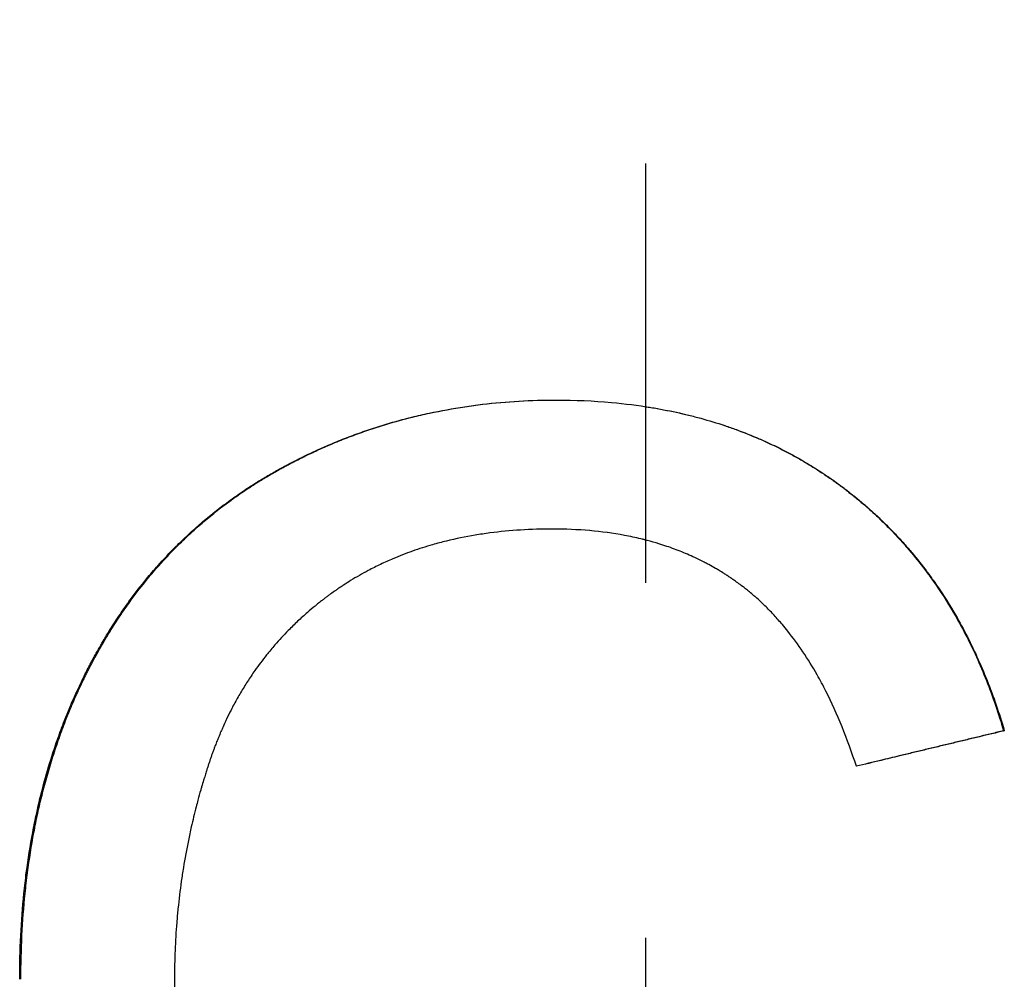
# Model space of a CAD drawing. Extents: x -7.4 to 7.4, y 0 to 14.
# Tile 8 of 9: x -0.176 to 0.101, y 8.476 to 8.746. Entities that reach past the tile are written whole.
import ezdxf

# ---------------------------------------------------------------- set-up
doc = ezdxf.new("R2010")
doc.units = 0
doc.header["$MEASUREMENT"] = 0
doc.linetypes.add('CHAIN', pattern=[0.7087, 0.4724, -0.0591, 0.1181, -0.0591])
doc.layers.get('0').update_dxf_attribs({"linetype": 'CONTINUOUS'})

msp = doc.modelspace()

# ---------------------------------------------------------------- linework, layer by layer
at = {"linetype": 'CHAIN'}
msp.add_line((0, 14.02138), (0, -0.045), dxfattribs=at)
msp.add_line((0.10089, 8.54618), (0.10109, 8.54618))
for points, knots in [([(-0.17643, 8.47618), (-0.17643, 8.48034), (-0.17633, 8.48444), (-0.17613, 8.48848), (-0.17593, 8.49251), (-0.17563, 8.49648), (-0.17523, 8.50038), (-0.17503, 8.50233), (-0.17481, 8.50427), (-0.17456, 8.50619), (-0.17406, 8.51002), (-0.17346, 8.51379), (-0.17277, 8.5175), (-0.17242, 8.51935), (-0.17204, 8.52119), (-0.17164, 8.523), (-0.17105, 8.52573), (-0.17039, 8.52842), (-0.16968, 8.53108), (-0.16897, 8.53373), (-0.16821, 8.53635), (-0.16738, 8.53893), (-0.16711, 8.53979), (-0.16683, 8.54065), (-0.16654, 8.5415), (-0.16597, 8.5432), (-0.16537, 8.54489), (-0.16475, 8.54656), (-0.16444, 8.54739), (-0.16412, 8.54823), (-0.1638, 8.54905), (-0.16331, 8.55029), (-0.16281, 8.55152), (-0.1623, 8.55275), (-0.16212, 8.55315), (-0.16195, 8.55356), (-0.16178, 8.55396), (-0.16143, 8.55478), (-0.16107, 8.55558), (-0.16071, 8.55638), (-0.16053, 8.55679), (-0.16035, 8.55719), (-0.16017, 8.55758), (-0.1598, 8.55838), (-0.15942, 8.55918), (-0.15904, 8.55997), (-0.15885, 8.56036), (-0.15866, 8.56075), (-0.15847, 8.56115), (-0.15818, 8.56174), (-0.15789, 8.56232), (-0.15759, 8.56291), (-0.15729, 8.56349), (-0.15699, 8.56408), (-0.15669, 8.56465), (-0.15659, 8.56485), (-0.15649, 8.56504), (-0.15639, 8.56523), (-0.15608, 8.56581), (-0.15577, 8.56638), (-0.15546, 8.56695), (-0.15526, 8.56733), (-0.15505, 8.56771), (-0.15484, 8.56809), (-0.15442, 8.56884), (-0.15399, 8.56959), (-0.15356, 8.57033), (-0.15335, 8.5707), (-0.15313, 8.57107), (-0.15291, 8.57144), (-0.15226, 8.57254), (-0.1516, 8.57364), (-0.15092, 8.57471), (-0.15047, 8.57543), (-0.15001, 8.57614), (-0.14955, 8.57685), (-0.14863, 8.57827), (-0.14768, 8.57966), (-0.14672, 8.58102), (-0.14624, 8.58171), (-0.14575, 8.58238), (-0.14525, 8.58306), (-0.14378, 8.58507), (-0.14225, 8.58703), (-0.14068, 8.58894), (-0.13963, 8.59021), (-0.13856, 8.59146), (-0.13747, 8.59269), (-0.13583, 8.59453), (-0.13415, 8.59631), (-0.13242, 8.59805), (-0.13184, 8.59863), (-0.13126, 8.5992), (-0.13067, 8.59976), (-0.1295, 8.6009), (-0.1283, 8.602), (-0.12708, 8.60309), (-0.12647, 8.60363), (-0.12586, 8.60417), (-0.12524, 8.6047), (-0.124, 8.60576), (-0.12275, 8.6068), (-0.12147, 8.60781), (-0.12083, 8.60832), (-0.12018, 8.60882), (-0.11953, 8.60932), (-0.11823, 8.61031), (-0.11691, 8.61127), (-0.11557, 8.61222), (-0.1149, 8.61269), (-0.11422, 8.61316), (-0.11354, 8.61362), (-0.11252, 8.61431), (-0.11148, 8.61498), (-0.11044, 8.61565), (-0.11009, 8.61587), (-0.10974, 8.61609), (-0.10939, 8.61631), (-0.10886, 8.61663), (-0.10833, 8.61696), (-0.1078, 8.61728), (-0.10762, 8.61739), (-0.10744, 8.61749), (-0.10726, 8.6176), (-0.1069, 8.61781), (-0.10655, 8.61802), (-0.10619, 8.61823), (-0.10601, 8.61834), (-0.10583, 8.61844), (-0.10565, 8.61854), (-0.10529, 8.61875), (-0.10493, 8.61896), (-0.10456, 8.61916), (-0.10438, 8.61927), (-0.1042, 8.61937), (-0.10402, 8.61947), (-0.10365, 8.61967), (-0.10329, 8.61988), (-0.10292, 8.62008), (-0.10274, 8.62018), (-0.10255, 8.62028), (-0.10237, 8.62038), (-0.102, 8.62058), (-0.10163, 8.62077), (-0.10126, 8.62097), (-0.10108, 8.62107), (-0.1009, 8.62117), (-0.10071, 8.62126), (-0.10034, 8.62146), (-0.09997, 8.62165), (-0.0996, 8.62184), (-0.09942, 8.62194), (-0.09923, 8.62203), (-0.09904, 8.62213), (-0.09849, 8.62241), (-0.09793, 8.62269), (-0.09737, 8.62297), (-0.097, 8.62316), (-0.09662, 8.62334), (-0.09625, 8.62352), (-0.0955, 8.62389), (-0.09475, 8.62424), (-0.094, 8.62459), (-0.09362, 8.62477), (-0.09324, 8.62494), (-0.09287, 8.62512), (-0.09173, 8.62563), (-0.0906, 8.62614), (-0.08945, 8.62663), (-0.08869, 8.62695), (-0.08793, 8.62727), (-0.08716, 8.62759), (-0.08563, 8.62821), (-0.08408, 8.62882), (-0.08253, 8.62939), (-0.08175, 8.62968), (-0.08097, 8.62996), (-0.08019, 8.63024), (-0.07863, 8.63079), (-0.07706, 8.63132), (-0.07548, 8.63182), (-0.07469, 8.63207), (-0.0739, 8.63231), (-0.0731, 8.63255), (-0.07072, 8.63327), (-0.06831, 8.63393), (-0.06588, 8.63453), (-0.06426, 8.63493), (-0.06264, 8.63531), (-0.061, 8.63566), (-0.05773, 8.63636), (-0.05441, 8.63696), (-0.05106, 8.63746), (-0.04939, 8.63772), (-0.04771, 8.63794), (-0.04601, 8.63814), (-0.04263, 8.63854), (-0.0392, 8.63884), (-0.03574, 8.63905), (-0.03228, 8.63925), (-0.02878, 8.63935), (-0.02524, 8.63935)], [0, 0, 0, 0, 0.125, 0.125, 0.125, 0.25, 0.25, 0.25, 0.3125, 0.3125, 0.3125, 0.4375, 0.4375, 0.4375, 0.5, 0.5, 0.5, 0.59375, 0.59375, 0.59375, 0.6875, 0.6875, 0.6875, 0.71875, 0.71875, 0.71875, 0.78125, 0.78125, 0.78125, 0.8125, 0.8125, 0.8125, 0.859375, 0.859375, 0.859375, 0.875, 0.875, 0.875, 0.90625, 0.90625, 0.90625, 0.921875, 0.921875, 0.921875, 0.953125, 0.953125, 0.953125, 0.96875, 0.96875, 0.96875, 0.992188, 0.992188, 0.992188, 1.015625, 1.015625, 1.015625, 1.023438, 1.023438, 1.023438, 1.046875, 1.046875, 1.046875, 1.0625, 1.0625, 1.0625, 1.09375, 1.09375, 1.09375, 1.109375, 1.109375, 1.109375, 1.15625, 1.15625, 1.15625, 1.1875, 1.1875, 1.1875, 1.25, 1.25, 1.25, 1.28125, 1.28125, 1.28125, 1.375, 1.375, 1.375, 1.4375, 1.4375, 1.4375, 1.53125, 1.53125, 1.53125, 1.5625, 1.5625, 1.5625, 1.625, 1.625, 1.625, 1.65625, 1.65625, 1.65625, 1.71875, 1.71875, 1.71875, 1.75, 1.75, 1.75, 1.8125, 1.8125, 1.8125, 1.84375, 1.84375, 1.84375, 1.890625, 1.890625, 1.890625, 1.90625, 1.90625, 1.90625, 1.929688, 1.929688, 1.929688, 1.9375, 1.9375, 1.9375, 1.953125, 1.953125, 1.953125, 1.960938, 1.960938, 1.960938, 1.976562, 1.976562, 1.976562, 1.984375, 1.984375, 1.984375, 2, 2, 2, 2.007812, 2.007812, 2.007812, 2.023438, 2.023438, 2.023438, 2.03125, 2.03125, 2.03125, 2.046875, 2.046875, 2.046875, 2.054688, 2.054688, 2.054688, 2.078125, 2.078125, 2.078125, 2.09375, 2.09375, 2.09375, 2.125, 2.125, 2.125, 2.140625, 2.140625, 2.140625, 2.1875, 2.1875, 2.1875, 2.21875, 2.21875, 2.21875, 2.28125, 2.28125, 2.28125, 2.3125, 2.3125, 2.3125, 2.375, 2.375, 2.375, 2.40625, 2.40625, 2.40625, 2.5, 2.5, 2.5, 2.5625, 2.5625, 2.5625, 2.6875, 2.6875, 2.6875, 2.75, 2.75, 2.75, 2.875, 2.875, 2.875, 3, 3, 3, 3]), ([(-0.17608, 8.47618), (-0.17608, 8.48034), (-0.17598, 8.48444), (-0.17579, 8.48848), (-0.17559, 8.49251), (-0.17529, 8.49648), (-0.17489, 8.50038), (-0.17469, 8.50233), (-0.17447, 8.50427), (-0.17422, 8.50619), (-0.17372, 8.51002), (-0.17312, 8.51379), (-0.17243, 8.5175), (-0.17208, 8.51935), (-0.17171, 8.52119), (-0.17131, 8.523), (-0.17071, 8.52573), (-0.17006, 8.52842), (-0.16935, 8.53108), (-0.16911, 8.53196), (-0.16887, 8.53284), (-0.16862, 8.53372), (-0.16813, 8.53547), (-0.1676, 8.53721), (-0.16706, 8.53893), (-0.16678, 8.53979), (-0.1665, 8.54065), (-0.16622, 8.5415), (-0.16565, 8.5432), (-0.16505, 8.54489), (-0.16443, 8.54656), (-0.16412, 8.54739), (-0.1638, 8.54823), (-0.16348, 8.54905), (-0.16299, 8.55029), (-0.16249, 8.55152), (-0.16198, 8.55275), (-0.16181, 8.55315), (-0.16164, 8.55356), (-0.16146, 8.55396), (-0.16111, 8.55478), (-0.16076, 8.55558), (-0.1604, 8.55638), (-0.16022, 8.55679), (-0.16004, 8.55719), (-0.15985, 8.55758), (-0.15958, 8.55818), (-0.1593, 8.55878), (-0.15902, 8.55937), (-0.15892, 8.55957), (-0.15883, 8.55977), (-0.15873, 8.55997), (-0.15854, 8.56036), (-0.15835, 8.56075), (-0.15816, 8.56115), (-0.15806, 8.56134), (-0.15797, 8.56154), (-0.15787, 8.56174), (-0.15768, 8.56213), (-0.15748, 8.56252), (-0.15728, 8.56291), (-0.15718, 8.5631), (-0.15708, 8.5633), (-0.15698, 8.56349), (-0.15679, 8.56388), (-0.15659, 8.56427), (-0.15638, 8.56465), (-0.15628, 8.56485), (-0.15618, 8.56504), (-0.15608, 8.56523), (-0.15578, 8.56581), (-0.15547, 8.56638), (-0.15516, 8.56695), (-0.15495, 8.56733), (-0.15474, 8.56771), (-0.15453, 8.56809), (-0.15412, 8.56884), (-0.15369, 8.56959), (-0.15326, 8.57033), (-0.15305, 8.5707), (-0.15283, 8.57107), (-0.15261, 8.57144), (-0.15196, 8.57254), (-0.1513, 8.57364), (-0.15062, 8.57471), (-0.15017, 8.57543), (-0.14972, 8.57614), (-0.14926, 8.57685), (-0.14834, 8.57827), (-0.14739, 8.57966), (-0.14643, 8.58102), (-0.14595, 8.58171), (-0.14546, 8.58238), (-0.14497, 8.58306), (-0.14349, 8.58507), (-0.14197, 8.58703), (-0.1404, 8.58894), (-0.13935, 8.59021), (-0.13829, 8.59146), (-0.1372, 8.59269), (-0.13556, 8.59453), (-0.13388, 8.59631), (-0.13216, 8.59805), (-0.13158, 8.59863), (-0.131, 8.5992), (-0.13041, 8.59976), (-0.12924, 8.6009), (-0.12805, 8.602), (-0.12683, 8.60309), (-0.12623, 8.60363), (-0.12562, 8.60417), (-0.125, 8.6047), (-0.12376, 8.60576), (-0.12251, 8.6068), (-0.12123, 8.60781), (-0.12059, 8.60832), (-0.11995, 8.60882), (-0.1193, 8.60932), (-0.118, 8.61031), (-0.11668, 8.61127), (-0.11534, 8.61222), (-0.11467, 8.61269), (-0.114, 8.61316), (-0.11332, 8.61362), (-0.1123, 8.61431), (-0.11126, 8.61498), (-0.11022, 8.61565), (-0.10987, 8.61587), (-0.10952, 8.61609), (-0.10917, 8.61631), (-0.10865, 8.61663), (-0.10812, 8.61696), (-0.10758, 8.61728), (-0.10741, 8.61739), (-0.10723, 8.61749), (-0.10705, 8.6176), (-0.1067, 8.61781), (-0.10634, 8.61802), (-0.10598, 8.61823), (-0.1058, 8.61834), (-0.10562, 8.61844), (-0.10544, 8.61854), (-0.10508, 8.61875), (-0.10472, 8.61896), (-0.10436, 8.61916), (-0.10418, 8.61927), (-0.104, 8.61937), (-0.10381, 8.61947), (-0.10345, 8.61967), (-0.10309, 8.61988), (-0.10272, 8.62008), (-0.10254, 8.62018), (-0.10235, 8.62028), (-0.10217, 8.62038), (-0.1018, 8.62058), (-0.10143, 8.62077), (-0.10107, 8.62097), (-0.10088, 8.62107), (-0.1007, 8.62117), (-0.10051, 8.62126), (-0.10015, 8.62146), (-0.09978, 8.62165), (-0.09941, 8.62184), (-0.09922, 8.62194), (-0.09904, 8.62203), (-0.09885, 8.62213), (-0.0983, 8.62241), (-0.09774, 8.62269), (-0.09718, 8.62297), (-0.09681, 8.62316), (-0.09643, 8.62334), (-0.09606, 8.62352), (-0.09531, 8.62389), (-0.09457, 8.62424), (-0.09381, 8.62459), (-0.09344, 8.62477), (-0.09306, 8.62494), (-0.09269, 8.62512), (-0.09156, 8.62563), (-0.09042, 8.62614), (-0.08928, 8.62663), (-0.08852, 8.62695), (-0.08775, 8.62727), (-0.08699, 8.62759), (-0.08546, 8.62821), (-0.08392, 8.62882), (-0.08237, 8.62939), (-0.08159, 8.62968), (-0.08082, 8.62996), (-0.08004, 8.63024), (-0.07848, 8.63079), (-0.07691, 8.63132), (-0.07533, 8.63182), (-0.07454, 8.63207), (-0.07375, 8.63231), (-0.07296, 8.63255), (-0.07058, 8.63327), (-0.06818, 8.63393), (-0.06575, 8.63453), (-0.06414, 8.63493), (-0.06251, 8.63531), (-0.06088, 8.63566), (-0.05761, 8.63636), (-0.05431, 8.63696), (-0.05096, 8.63746), (-0.04929, 8.63772), (-0.04761, 8.63794), (-0.04592, 8.63814), (-0.04254, 8.63854), (-0.03913, 8.63884), (-0.03567, 8.63905), (-0.03223, 8.63924), (-0.02876, 8.63935), (-0.02524, 8.63935)], [0, 0, 0, 0, 0.125, 0.125, 0.125, 0.25, 0.25, 0.25, 0.3125, 0.3125, 0.3125, 0.4375, 0.4375, 0.4375, 0.5, 0.5, 0.5, 0.59375, 0.59375, 0.59375, 0.625, 0.625, 0.625, 0.6875, 0.6875, 0.6875, 0.71875, 0.71875, 0.71875, 0.78125, 0.78125, 0.78125, 0.8125, 0.8125, 0.8125, 0.859375, 0.859375, 0.859375, 0.875, 0.875, 0.875, 0.90625, 0.90625, 0.90625, 0.921875, 0.921875, 0.921875, 0.945312, 0.945312, 0.945312, 0.953125, 0.953125, 0.953125, 0.96875, 0.96875, 0.96875, 0.976562, 0.976562, 0.976562, 0.992188, 0.992188, 0.992188, 1, 1, 1, 1.015625, 1.015625, 1.015625, 1.023438, 1.023438, 1.023438, 1.046875, 1.046875, 1.046875, 1.0625, 1.0625, 1.0625, 1.09375, 1.09375, 1.09375, 1.109375, 1.109375, 1.109375, 1.15625, 1.15625, 1.15625, 1.1875, 1.1875, 1.1875, 1.25, 1.25, 1.25, 1.28125, 1.28125, 1.28125, 1.375, 1.375, 1.375, 1.4375, 1.4375, 1.4375, 1.53125, 1.53125, 1.53125, 1.5625, 1.5625, 1.5625, 1.625, 1.625, 1.625, 1.65625, 1.65625, 1.65625, 1.71875, 1.71875, 1.71875, 1.75, 1.75, 1.75, 1.8125, 1.8125, 1.8125, 1.84375, 1.84375, 1.84375, 1.890625, 1.890625, 1.890625, 1.90625, 1.90625, 1.90625, 1.929688, 1.929688, 1.929688, 1.9375, 1.9375, 1.9375, 1.953125, 1.953125, 1.953125, 1.960938, 1.960938, 1.960938, 1.976562, 1.976562, 1.976562, 1.984375, 1.984375, 1.984375, 2, 2, 2, 2.007812, 2.007812, 2.007812, 2.023438, 2.023438, 2.023438, 2.03125, 2.03125, 2.03125, 2.046875, 2.046875, 2.046875, 2.054688, 2.054688, 2.054688, 2.078125, 2.078125, 2.078125, 2.09375, 2.09375, 2.09375, 2.125, 2.125, 2.125, 2.140625, 2.140625, 2.140625, 2.1875, 2.1875, 2.1875, 2.21875, 2.21875, 2.21875, 2.28125, 2.28125, 2.28125, 2.3125, 2.3125, 2.3125, 2.375, 2.375, 2.375, 2.40625, 2.40625, 2.40625, 2.5, 2.5, 2.5, 2.5625, 2.5625, 2.5625, 2.6875, 2.6875, 2.6875, 2.75, 2.75, 2.75, 2.875, 2.875, 2.875, 2.999418, 2.999418, 2.999418, 2.999418]), ([(-0.02524, 8.63935), (-0.01991, 8.63935), (-0.01471, 8.63912), (-0.00965, 8.63867), (-0.00586, 8.63832), (-0.00215, 8.63786), (0.00148, 8.63726), (0.00511, 8.63667), (0.00866, 8.63594), (0.01213, 8.63509), (0.01329, 8.63481), (0.01443, 8.63451), (0.01557, 8.6342), (0.01785, 8.63357), (0.02009, 8.63289), (0.0223, 8.63215), (0.0234, 8.63179), (0.0245, 8.6314), (0.02558, 8.63101), (0.02776, 8.63021), (0.02989, 8.62936), (0.03199, 8.62845), (0.03304, 8.628), (0.03408, 8.62753), (0.03512, 8.62705), (0.03666, 8.62632), (0.03819, 8.62557), (0.0397, 8.62478), (0.0402, 8.62452), (0.0407, 8.62425), (0.0412, 8.62398), (0.0422, 8.62344), (0.04319, 8.62289), (0.04417, 8.62232), (0.04466, 8.62204), (0.04514, 8.62175), (0.04563, 8.62146), (0.04636, 8.62103), (0.04708, 8.62058), (0.0478, 8.62013), (0.04851, 8.61968), (0.04923, 8.61922), (0.04993, 8.61875), (0.05064, 8.61828), (0.05134, 8.6178), (0.05204, 8.61732), (0.05227, 8.61716), (0.05251, 8.617), (0.05274, 8.61683), (0.05308, 8.61659), (0.05343, 8.61634), (0.05377, 8.61609), (0.05389, 8.61601), (0.054, 8.61593), (0.05412, 8.61584), (0.05469, 8.61543), (0.05526, 8.61501), (0.05583, 8.61458), (0.05594, 8.61449), (0.05605, 8.61441), (0.05617, 8.61432), (0.0565, 8.61406), (0.05684, 8.6138), (0.05718, 8.61354), (0.05751, 8.61328), (0.05784, 8.61302), (0.05818, 8.61276), (0.0584, 8.61258), (0.05862, 8.6124), (0.05884, 8.61223), (0.05928, 8.61187), (0.05971, 8.61152), (0.06015, 8.61115), (0.06036, 8.61097), (0.06058, 8.61079), (0.0608, 8.61061), (0.06123, 8.61025), (0.06166, 8.60988), (0.06208, 8.60951), (0.06229, 8.60933), (0.06251, 8.60914), (0.06272, 8.60896), (0.06335, 8.6084), (0.06398, 8.60784), (0.0646, 8.60727), (0.06501, 8.60689), (0.06542, 8.6065), (0.06583, 8.60612), (0.06665, 8.60535), (0.06745, 8.60456), (0.06825, 8.60377), (0.06864, 8.60337), (0.06904, 8.60297), (0.06943, 8.60257), (0.0706, 8.60136), (0.07175, 8.60012), (0.07287, 8.59886), (0.07362, 8.59802), (0.07435, 8.59717), (0.07508, 8.59631), (0.07653, 8.59459), (0.07793, 8.59281), (0.07929, 8.591), (0.07997, 8.59009), (0.08064, 8.58917), (0.08129, 8.58824), (0.08326, 8.58545), (0.08513, 8.58255), (0.08689, 8.57956), (0.08807, 8.57756), (0.0892, 8.57551), (0.09028, 8.57342), (0.09245, 8.56925), (0.09443, 8.56489), (0.09623, 8.56035), (0.09804, 8.5558), (0.09966, 8.55108), (0.10109, 8.54618)], [0, 0, 0, 0, 0.166667, 0.166667, 0.166667, 0.291667, 0.291667, 0.291667, 0.416667, 0.416667, 0.416667, 0.458333, 0.458333, 0.458333, 0.541667, 0.541667, 0.541667, 0.583333, 0.583333, 0.583333, 0.666667, 0.666667, 0.666667, 0.708333, 0.708333, 0.708333, 0.770833, 0.770833, 0.770833, 0.791667, 0.791667, 0.791667, 0.833333, 0.833333, 0.833333, 0.854167, 0.854167, 0.854167, 0.885417, 0.885417, 0.885417, 0.916667, 0.916667, 0.916667, 0.947917, 0.947917, 0.947917, 0.958333, 0.958333, 0.958333, 0.973958, 0.973958, 0.973958, 0.979167, 0.979167, 0.979167, 1.005208, 1.005208, 1.005208, 1.010417, 1.010417, 1.010417, 1.026042, 1.026042, 1.026042, 1.041667, 1.041667, 1.041667, 1.052083, 1.052083, 1.052083, 1.072917, 1.072917, 1.072917, 1.083333, 1.083333, 1.083333, 1.104167, 1.104167, 1.104167, 1.114583, 1.114583, 1.114583, 1.145833, 1.145833, 1.145833, 1.166667, 1.166667, 1.166667, 1.208333, 1.208333, 1.208333, 1.229167, 1.229167, 1.229167, 1.291667, 1.291667, 1.291667, 1.333333, 1.333333, 1.333333, 1.416667, 1.416667, 1.416667, 1.458333, 1.458333, 1.458333, 1.583333, 1.583333, 1.583333, 1.666667, 1.666667, 1.666667, 1.833333, 1.833333, 1.833333, 2, 2, 2, 2]), ([(0, 8.6375), (0.00049, 8.63742), (0.00098, 8.63734), (0.00147, 8.63726), (0.00268, 8.63706), (0.00388, 8.63685), (0.00507, 8.63662), (0.00745, 8.63617), (0.0098, 8.63566), (0.01211, 8.63509), (0.01326, 8.63481), (0.01441, 8.63451), (0.01554, 8.6342), (0.01782, 8.63357), (0.02005, 8.63289), (0.02226, 8.63215), (0.02336, 8.63179), (0.02445, 8.6314), (0.02553, 8.63101), (0.0277, 8.63021), (0.02983, 8.62936), (0.03193, 8.62845), (0.03298, 8.628), (0.03402, 8.62753), (0.03505, 8.62705), (0.03659, 8.62632), (0.03812, 8.62557), (0.03962, 8.62478), (0.04013, 8.62452), (0.04062, 8.62425), (0.04112, 8.62398), (0.04212, 8.62344), (0.0431, 8.62289), (0.04408, 8.62232), (0.04457, 8.62204), (0.04505, 8.62175), (0.04554, 8.62146), (0.04626, 8.62103), (0.04699, 8.62058), (0.0477, 8.62013), (0.04794, 8.61998), (0.04818, 8.61983), (0.04842, 8.61967), (0.04889, 8.61937), (0.04936, 8.61906), (0.04984, 8.61875), (0.05007, 8.61859), (0.05031, 8.61844), (0.05054, 8.61828), (0.05101, 8.61796), (0.05148, 8.61764), (0.05194, 8.61732), (0.05217, 8.61716), (0.0524, 8.617), (0.05263, 8.61683), (0.05298, 8.61659), (0.05333, 8.61634), (0.05367, 8.61609), (0.05378, 8.61601), (0.0539, 8.61593), (0.05401, 8.61584), (0.05424, 8.61568), (0.05447, 8.61551), (0.0547, 8.61534), (0.05481, 8.61526), (0.05492, 8.61517), (0.05504, 8.61509), (0.05527, 8.61492), (0.05549, 8.61475), (0.05572, 8.61458), (0.05583, 8.61449), (0.05594, 8.61441), (0.05606, 8.61432), (0.05628, 8.61415), (0.05651, 8.61398), (0.05673, 8.6138), (0.05684, 8.61372), (0.05695, 8.61363), (0.05706, 8.61354), (0.0574, 8.61328), (0.05773, 8.61302), (0.05806, 8.61276), (0.05828, 8.61258), (0.0585, 8.6124), (0.05872, 8.61223), (0.05916, 8.61187), (0.0596, 8.61152), (0.06003, 8.61115), (0.06025, 8.61097), (0.06046, 8.61079), (0.06068, 8.61061), (0.06111, 8.61025), (0.06154, 8.60988), (0.06196, 8.60951), (0.06217, 8.60933), (0.06238, 8.60914), (0.06259, 8.60896), (0.06323, 8.6084), (0.06385, 8.60784), (0.06447, 8.60727), (0.06489, 8.60689), (0.0653, 8.6065), (0.0657, 8.60612), (0.06652, 8.60535), (0.06732, 8.60456), (0.06811, 8.60377), (0.06851, 8.60337), (0.0689, 8.60297), (0.06929, 8.60257), (0.07046, 8.60136), (0.07161, 8.60012), (0.07273, 8.59886), (0.07347, 8.59802), (0.07421, 8.59717), (0.07493, 8.59631), (0.07638, 8.59459), (0.07778, 8.59281), (0.07914, 8.591), (0.07981, 8.59009), (0.08048, 8.58917), (0.08113, 8.58824), (0.0831, 8.58545), (0.08496, 8.58255), (0.08672, 8.57956), (0.08789, 8.57756), (0.08902, 8.57551), (0.0901, 8.57342), (0.09227, 8.56925), (0.09425, 8.56489), (0.09605, 8.56035), (0.09784, 8.5558), (0.09946, 8.55108), (0.10089, 8.54618)], [0.274761, 0.274761, 0.274761, 0.274761, 0.291667, 0.291667, 0.291667, 0.333333, 0.333333, 0.333333, 0.416667, 0.416667, 0.416667, 0.458333, 0.458333, 0.458333, 0.541667, 0.541667, 0.541667, 0.583333, 0.583333, 0.583333, 0.666667, 0.666667, 0.666667, 0.708333, 0.708333, 0.708333, 0.770833, 0.770833, 0.770833, 0.791667, 0.791667, 0.791667, 0.833333, 0.833333, 0.833333, 0.854167, 0.854167, 0.854167, 0.885417, 0.885417, 0.885417, 0.895833, 0.895833, 0.895833, 0.916667, 0.916667, 0.916667, 0.927083, 0.927083, 0.927083, 0.947917, 0.947917, 0.947917, 0.958333, 0.958333, 0.958333, 0.973958, 0.973958, 0.973958, 0.979167, 0.979167, 0.979167, 0.989583, 0.989583, 0.989583, 0.994792, 0.994792, 0.994792, 1.005208, 1.005208, 1.005208, 1.010417, 1.010417, 1.010417, 1.020833, 1.020833, 1.020833, 1.026042, 1.026042, 1.026042, 1.041667, 1.041667, 1.041667, 1.052083, 1.052083, 1.052083, 1.072917, 1.072917, 1.072917, 1.083333, 1.083333, 1.083333, 1.104167, 1.104167, 1.104167, 1.114583, 1.114583, 1.114583, 1.145833, 1.145833, 1.145833, 1.166667, 1.166667, 1.166667, 1.208333, 1.208333, 1.208333, 1.229167, 1.229167, 1.229167, 1.291667, 1.291667, 1.291667, 1.333333, 1.333333, 1.333333, 1.416667, 1.416667, 1.416667, 1.458333, 1.458333, 1.458333, 1.583333, 1.583333, 1.583333, 1.666667, 1.666667, 1.666667, 1.833333, 1.833333, 1.833333, 2, 2, 2, 2]), ([(-0.02622, 8.603), (-0.02929, 8.603), (-0.0323, 8.60291), (-0.03524, 8.60273), (-0.03818, 8.60254), (-0.04107, 8.60227), (-0.04389, 8.6019), (-0.0453, 8.60172), (-0.04669, 8.60151), (-0.04807, 8.60128), (-0.05083, 8.60082), (-0.05352, 8.60026), (-0.05616, 8.59962), (-0.05747, 8.5993), (-0.05877, 8.59895), (-0.06006, 8.59858), (-0.06199, 8.59803), (-0.06388, 8.59743), (-0.06574, 8.59677), (-0.0676, 8.59611), (-0.06942, 8.59541), (-0.07121, 8.59465), (-0.0718, 8.59439), (-0.0724, 8.59413), (-0.07299, 8.59387), (-0.07416, 8.59334), (-0.07532, 8.59279), (-0.07647, 8.59221), (-0.07704, 8.59192), (-0.07761, 8.59163), (-0.07817, 8.59133), (-0.07902, 8.59088), (-0.07986, 8.59042), (-0.08069, 8.58995), (-0.08152, 8.58947), (-0.08234, 8.58898), (-0.08315, 8.58848), (-0.08383, 8.58806), (-0.0845, 8.58764), (-0.08517, 8.5872), (-0.0853, 8.58712), (-0.08543, 8.58703), (-0.08556, 8.58694), (-0.08596, 8.58668), (-0.08636, 8.58641), (-0.08675, 8.58614), (-0.08701, 8.58596), (-0.08727, 8.58578), (-0.08753, 8.5856), (-0.08792, 8.58532), (-0.08831, 8.58505), (-0.0887, 8.58477), (-0.08882, 8.58467), (-0.08895, 8.58458), (-0.08908, 8.58449), (-0.08934, 8.5843), (-0.08959, 8.58411), (-0.08984, 8.58392), (-0.08997, 8.58383), (-0.0901, 8.58373), (-0.09022, 8.58364), (-0.09047, 8.58345), (-0.09072, 8.58326), (-0.09097, 8.58306), (-0.0911, 8.58297), (-0.09122, 8.58287), (-0.09135, 8.58278), (-0.09172, 8.58249), (-0.09209, 8.58219), (-0.09246, 8.5819), (-0.0927, 8.5817), (-0.09294, 8.58151), (-0.09319, 8.58131), (-0.09391, 8.58072), (-0.09463, 8.58011), (-0.09533, 8.5795), (-0.0958, 8.57909), (-0.09627, 8.57868), (-0.09673, 8.57827), (-0.09765, 8.57744), (-0.09855, 8.57659), (-0.09943, 8.57573), (-0.09987, 8.57529), (-0.10031, 8.57486), (-0.10074, 8.57442), (-0.10203, 8.5731), (-0.10328, 8.57175), (-0.10449, 8.57036), (-0.10529, 8.56944), (-0.10607, 8.5685), (-0.10684, 8.56754), (-0.10799, 8.5661), (-0.10909, 8.56463), (-0.11015, 8.56313), (-0.11051, 8.56262), (-0.11085, 8.56212), (-0.1112, 8.56161), (-0.11189, 8.56059), (-0.11255, 8.55955), (-0.1132, 8.5585), (-0.11353, 8.55798), (-0.11385, 8.55745), (-0.11416, 8.55691), (-0.11479, 8.55585), (-0.1154, 8.55476), (-0.11599, 8.55367), (-0.11629, 8.55312), (-0.11658, 8.55256), (-0.11686, 8.55201), (-0.11729, 8.55117), (-0.11771, 8.55033), (-0.11812, 8.54947), (-0.11825, 8.54919), (-0.11839, 8.5489), (-0.11852, 8.54862), (-0.11879, 8.54804), (-0.11905, 8.54747), (-0.11931, 8.54689), (-0.11943, 8.5466), (-0.11956, 8.54631), (-0.11969, 8.54601), (-0.11994, 8.54543), (-0.12019, 8.54484), (-0.12043, 8.54425), (-0.12055, 8.54395), (-0.12067, 8.54365), (-0.12079, 8.54336), (-0.12097, 8.54291), (-0.12114, 8.54246), (-0.12131, 8.54201), (-0.12137, 8.54186), (-0.12143, 8.54171), (-0.12149, 8.54156), (-0.1216, 8.54125), (-0.12171, 8.54095), (-0.12182, 8.54065), (-0.12188, 8.54049), (-0.12193, 8.54034), (-0.12199, 8.54019), (-0.1221, 8.53988), (-0.12221, 8.53958), (-0.12232, 8.53927), (-0.12237, 8.53912), (-0.12242, 8.53896), (-0.12248, 8.53881), (-0.12258, 8.5385), (-0.12269, 8.53819), (-0.12279, 8.53788), (-0.12285, 8.53773), (-0.1229, 8.53757), (-0.12295, 8.53742), (-0.12305, 8.53711), (-0.12315, 8.5368), (-0.12326, 8.53649), (-0.12331, 8.53633), (-0.12336, 8.53618), (-0.12341, 8.53602), (-0.12351, 8.53571), (-0.12361, 8.5354), (-0.12371, 8.53509), (-0.12376, 8.53493), (-0.12381, 8.53478), (-0.12386, 8.53462), (-0.124, 8.53416), (-0.12415, 8.53369), (-0.12429, 8.53322), (-0.12439, 8.53291), (-0.12449, 8.5326), (-0.12458, 8.53229), (-0.12477, 8.53166), (-0.12495, 8.53104), (-0.12514, 8.53041), (-0.12523, 8.5301), (-0.12532, 8.52979), (-0.12541, 8.52948), (-0.12568, 8.52854), (-0.12594, 8.5276), (-0.12619, 8.52666), (-0.12636, 8.52603), (-0.12653, 8.5254), (-0.12669, 8.52477), (-0.12718, 8.52288), (-0.12764, 8.52099), (-0.12806, 8.51909), (-0.12835, 8.51783), (-0.12862, 8.51656), (-0.12888, 8.51529), (-0.12941, 8.51275), (-0.12987, 8.5102), (-0.13029, 8.50764), (-0.1305, 8.50636), (-0.13069, 8.50508), (-0.13088, 8.50379), (-0.13124, 8.50122), (-0.13155, 8.49864), (-0.13181, 8.49605), (-0.13194, 8.49475), (-0.13206, 8.49345), (-0.13217, 8.49215), (-0.13237, 8.48955), (-0.13253, 8.48694), (-0.13263, 8.48432), (-0.13274, 8.48169), (-0.13279, 8.47906), (-0.13279, 8.47642)], [0, 0, 0, 0, 0.125, 0.125, 0.125, 0.25, 0.25, 0.25, 0.3125, 0.3125, 0.3125, 0.4375, 0.4375, 0.4375, 0.5, 0.5, 0.5, 0.59375, 0.59375, 0.59375, 0.6875, 0.6875, 0.6875, 0.71875, 0.71875, 0.71875, 0.78125, 0.78125, 0.78125, 0.8125, 0.8125, 0.8125, 0.859375, 0.859375, 0.859375, 0.90625, 0.90625, 0.90625, 0.945312, 0.945312, 0.945312, 0.953125, 0.953125, 0.953125, 0.976562, 0.976562, 0.976562, 0.992188, 0.992188, 0.992188, 1.015625, 1.015625, 1.015625, 1.023438, 1.023438, 1.023438, 1.039062, 1.039062, 1.039062, 1.046875, 1.046875, 1.046875, 1.0625, 1.0625, 1.0625, 1.070312, 1.070312, 1.070312, 1.09375, 1.09375, 1.09375, 1.109375, 1.109375, 1.109375, 1.15625, 1.15625, 1.15625, 1.1875, 1.1875, 1.1875, 1.25, 1.25, 1.25, 1.28125, 1.28125, 1.28125, 1.375, 1.375, 1.375, 1.4375, 1.4375, 1.4375, 1.53125, 1.53125, 1.53125, 1.5625, 1.5625, 1.5625, 1.625, 1.625, 1.625, 1.65625, 1.65625, 1.65625, 1.71875, 1.71875, 1.71875, 1.75, 1.75, 1.75, 1.796875, 1.796875, 1.796875, 1.8125, 1.8125, 1.8125, 1.84375, 1.84375, 1.84375, 1.859375, 1.859375, 1.859375, 1.890625, 1.890625, 1.890625, 1.90625, 1.90625, 1.90625, 1.929688, 1.929688, 1.929688, 1.9375, 1.9375, 1.9375, 1.953125, 1.953125, 1.953125, 1.960938, 1.960938, 1.960938, 1.976562, 1.976562, 1.976562, 1.984375, 1.984375, 1.984375, 2, 2, 2, 2.007812, 2.007812, 2.007812, 2.023438, 2.023438, 2.023438, 2.03125, 2.03125, 2.03125, 2.046875, 2.046875, 2.046875, 2.054688, 2.054688, 2.054688, 2.078125, 2.078125, 2.078125, 2.09375, 2.09375, 2.09375, 2.125, 2.125, 2.125, 2.140625, 2.140625, 2.140625, 2.1875, 2.1875, 2.1875, 2.21875, 2.21875, 2.21875, 2.3125, 2.3125, 2.3125, 2.375, 2.375, 2.375, 2.5, 2.5, 2.5, 2.5625, 2.5625, 2.5625, 2.6875, 2.6875, 2.6875, 2.75, 2.75, 2.75, 2.875, 2.875, 2.875, 3, 3, 3, 3]), ([(0.05939, 8.53618), (0.05814, 8.54005), (0.0568, 8.54375), (0.05537, 8.54728), (0.05395, 8.5508), (0.05242, 8.55415), (0.05081, 8.55733), (0.05001, 8.55891), (0.04918, 8.56046), (0.04833, 8.56196), (0.04705, 8.56421), (0.04572, 8.56636), (0.04434, 8.56841), (0.04296, 8.57047), (0.04152, 8.57242), (0.04004, 8.57428), (0.03955, 8.5749), (0.03905, 8.5755), (0.03854, 8.5761), (0.03778, 8.577), (0.03701, 8.57787), (0.03622, 8.57871), (0.03596, 8.579), (0.0357, 8.57928), (0.03543, 8.57955), (0.03464, 8.58038), (0.03384, 8.58119), (0.03302, 8.58197), (0.03247, 8.58249), (0.03192, 8.583), (0.03136, 8.5835), (0.03108, 8.58374), (0.0308, 8.58399), (0.03052, 8.58424), (0.0301, 8.5846), (0.02967, 8.58496), (0.02924, 8.58531), (0.02889, 8.58561), (0.02853, 8.5859), (0.02817, 8.58618), (0.02788, 8.58641), (0.02758, 8.58664), (0.02729, 8.58686), (0.02685, 8.5872), (0.02641, 8.58753), (0.02597, 8.58785), (0.02574, 8.58801), (0.02552, 8.58817), (0.0253, 8.58833), (0.02515, 8.58844), (0.025, 8.58854), (0.02485, 8.58865), (0.02454, 8.58886), (0.02424, 8.58907), (0.02394, 8.58927), (0.02379, 8.58938), (0.02363, 8.58948), (0.02348, 8.58958), (0.02317, 8.58978), (0.02287, 8.58999), (0.02256, 8.59018), (0.0224, 8.59028), (0.02225, 8.59038), (0.02209, 8.59048), (0.02163, 8.59078), (0.02116, 8.59106), (0.02068, 8.59135), (0.02037, 8.59154), (0.02005, 8.59173), (0.01973, 8.59191), (0.01909, 8.59228), (0.01845, 8.59264), (0.0178, 8.59299), (0.01748, 8.59317), (0.01715, 8.59334), (0.01682, 8.59351), (0.01584, 8.59403), (0.01484, 8.59452), (0.01382, 8.59499), (0.01315, 8.5953), (0.01246, 8.59561), (0.01178, 8.5959), (0.0104, 8.5965), (0.00899, 8.59705), (0.00757, 8.59757), (0.00685, 8.59783), (0.00613, 8.59808), (0.0054, 8.59832), (0.00322, 8.59904), (0.00098, 8.59968), (-0.00132, 8.60023), (-0.00285, 8.6006), (-0.00441, 8.60093), (-0.00599, 8.60123), (-0.00916, 8.60182), (-0.01242, 8.60227), (-0.0158, 8.60256), (-0.01917, 8.60286), (-0.02264, 8.603), (-0.02622, 8.603)], [0, 0, 0, 0, 0.166667, 0.166667, 0.166667, 0.333333, 0.333333, 0.333333, 0.416667, 0.416667, 0.416667, 0.541667, 0.541667, 0.541667, 0.666667, 0.666667, 0.666667, 0.708333, 0.708333, 0.708333, 0.770833, 0.770833, 0.770833, 0.791667, 0.791667, 0.791667, 0.854167, 0.854167, 0.854167, 0.895833, 0.895833, 0.895833, 0.916667, 0.916667, 0.916667, 0.947917, 0.947917, 0.947917, 0.973958, 0.973958, 0.973958, 0.994792, 0.994792, 0.994792, 1.026042, 1.026042, 1.026042, 1.041667, 1.041667, 1.041667, 1.052083, 1.052083, 1.052083, 1.072917, 1.072917, 1.072917, 1.083333, 1.083333, 1.083333, 1.104167, 1.104167, 1.104167, 1.114583, 1.114583, 1.114583, 1.145833, 1.145833, 1.145833, 1.166667, 1.166667, 1.166667, 1.208333, 1.208333, 1.208333, 1.229167, 1.229167, 1.229167, 1.291667, 1.291667, 1.291667, 1.333333, 1.333333, 1.333333, 1.416667, 1.416667, 1.416667, 1.458333, 1.458333, 1.458333, 1.583333, 1.583333, 1.583333, 1.666667, 1.666667, 1.666667, 1.833333, 1.833333, 1.833333, 2, 2, 2, 2]), ([(0, 8.5999), (-0.00044, 8.60002), (-0.00087, 8.60012), (-0.00131, 8.60023), (-0.00284, 8.6006), (-0.0044, 8.60093), (-0.00598, 8.60123), (-0.00914, 8.60182), (-0.0124, 8.60227), (-0.01577, 8.60256), (-0.01913, 8.60286), (-0.0226, 8.603), (-0.02617, 8.603)], [1.5593364, 1.5593364, 1.5593364, 1.5593364, 1.5833333, 1.5833333, 1.5833333, 1.6666667, 1.6666667, 1.6666667, 1.8333333, 1.8333333, 1.8333333, 2, 2, 2, 2]), ([(0.10089, 8.54618), (0.09974, 8.5459), (0.09858, 8.54562), (0.09743, 8.54534), (0.09627, 8.54506), (0.09511, 8.54479), (0.09396, 8.54451), (0.09338, 8.54437), (0.0928, 8.54423), (0.09222, 8.54409), (0.09107, 8.54381), (0.08991, 8.54354), (0.08875, 8.54326), (0.08818, 8.54312), (0.0876, 8.54298), (0.08702, 8.54284), (0.08586, 8.54256), (0.08471, 8.54229), (0.08355, 8.54201), (0.08297, 8.54187), (0.0824, 8.54173), (0.08182, 8.54159), (0.08066, 8.54131), (0.07951, 8.54104), (0.07835, 8.54076), (0.07777, 8.54062), (0.07719, 8.54048), (0.07662, 8.54034), (0.07546, 8.54006), (0.0743, 8.53979), (0.07315, 8.53951), (0.07257, 8.53937), (0.07199, 8.53923), (0.07141, 8.53909), (0.06968, 8.53868), (0.06794, 8.53826), (0.06621, 8.53784), (0.06393, 8.5373), (0.06166, 8.53675), (0.05938, 8.5362)], [0, 0, 0, 0, 0.0090783, 0.0090783, 0.0090783, 0.0181565, 0.0181565, 0.0181565, 0.0226956, 0.0226956, 0.0226956, 0.0317739, 0.0317739, 0.0317739, 0.036313, 0.036313, 0.036313, 0.0453913, 0.0453913, 0.0453913, 0.0499304, 0.0499304, 0.0499304, 0.0590087, 0.0590087, 0.0590087, 0.0635478, 0.0635478, 0.0635478, 0.072626, 0.072626, 0.072626, 0.0771652, 0.0771652, 0.0771652, 0.0907826, 0.0907826, 0.0907826, 0.1086572, 0.1086572, 0.1086572, 0.1086572]), ([(0.10109, 8.54618), (0.09877, 8.54562), (0.09646, 8.54506), (0.09414, 8.54451), (0.09356, 8.54437), (0.09298, 8.54423), (0.0924, 8.54409), (0.09125, 8.54381), (0.09009, 8.54354), (0.08893, 8.54326), (0.08835, 8.54312), (0.08777, 8.54298), (0.08719, 8.54284), (0.08603, 8.54256), (0.08487, 8.54229), (0.08372, 8.54201), (0.08314, 8.54187), (0.08256, 8.54173), (0.08198, 8.54159), (0.08082, 8.54131), (0.07966, 8.54104), (0.0785, 8.54076), (0.07792, 8.54062), (0.07734, 8.54048), (0.07677, 8.54034), (0.07561, 8.54006), (0.07445, 8.53979), (0.07329, 8.53951), (0.07271, 8.53937), (0.07213, 8.53923), (0.07155, 8.53909), (0.06981, 8.53868), (0.06808, 8.53826), (0.06634, 8.53784), (0.06402, 8.53729), (0.06171, 8.53673), (0.05939, 8.53618)], [0, 0, 0, 0, 0.0181565, 0.0181565, 0.0181565, 0.0226956, 0.0226956, 0.0226956, 0.0317739, 0.0317739, 0.0317739, 0.036313, 0.036313, 0.036313, 0.0453913, 0.0453913, 0.0453913, 0.0499304, 0.0499304, 0.0499304, 0.0590087, 0.0590087, 0.0590087, 0.0635478, 0.0635478, 0.0635478, 0.072626, 0.072626, 0.072626, 0.0771652, 0.0771652, 0.0771652, 0.0907826, 0.0907826, 0.0907826, 0.1089391, 0.1089391, 0.1089391, 0.1089391]), ([(-0.13279, 8.47642), (-0.13279, 8.47302), (-0.13273, 8.46968), (-0.1326, 8.4664), (-0.13248, 8.46311), (-0.13229, 8.45987), (-0.13204, 8.45669), (-0.13192, 8.4551), (-0.13178, 8.45353), (-0.13162, 8.45196), (-0.13131, 8.44883), (-0.13094, 8.44576), (-0.1305, 8.44274), (-0.13029, 8.44123), (-0.13005, 8.43973), (-0.1298, 8.43825), (-0.12943, 8.43602), (-0.12902, 8.43383), (-0.12858, 8.43166), (-0.12813, 8.4295), (-0.12766, 8.42736), (-0.12714, 8.42526), (-0.12697, 8.42455), (-0.1268, 8.42385), (-0.12662, 8.42316), (-0.12626, 8.42177), (-0.12589, 8.42039), (-0.1255, 8.41903), (-0.1253, 8.41835), (-0.1251, 8.41767), (-0.1249, 8.41699), (-0.1246, 8.41598), (-0.12429, 8.41497), (-0.12397, 8.41398), (-0.12386, 8.41364), (-0.12375, 8.41331), (-0.12364, 8.41298), (-0.12332, 8.41199), (-0.12298, 8.411), (-0.12264, 8.41003), (-0.12246, 8.40954), (-0.12229, 8.40905), (-0.12211, 8.40856), (-0.12194, 8.40808), (-0.12176, 8.4076), (-0.12158, 8.40712), (-0.1214, 8.40663), (-0.12121, 8.40615), (-0.12103, 8.40568), (-0.12084, 8.4052), (-0.12066, 8.40472), (-0.12047, 8.40425), (-0.1204, 8.40409), (-0.12034, 8.40394), (-0.12028, 8.40378), (-0.12015, 8.40347), (-0.12002, 8.40315), (-0.11989, 8.40284), (-0.11982, 8.40269), (-0.11976, 8.40253), (-0.11969, 8.40238), (-0.11956, 8.40207), (-0.11943, 8.40176), (-0.1193, 8.40145), (-0.11923, 8.4013), (-0.11916, 8.40114), (-0.1191, 8.40099), (-0.1189, 8.40053), (-0.11869, 8.40007), (-0.11849, 8.39962), (-0.11835, 8.39932), (-0.11821, 8.39902), (-0.11807, 8.39872), (-0.11765, 8.39782), (-0.11723, 8.39693), (-0.11679, 8.39605), (-0.1165, 8.39547), (-0.1162, 8.39489), (-0.1159, 8.39431), (-0.1153, 8.39316), (-0.11469, 8.39203), (-0.11405, 8.39092), (-0.11374, 8.39037), (-0.11342, 8.38982), (-0.11309, 8.38928), (-0.11211, 8.38764), (-0.1111, 8.38605), (-0.11005, 8.38451), (-0.10935, 8.38348), (-0.10863, 8.38248), (-0.10789, 8.38149), (-0.10679, 8.38001), (-0.10565, 8.37857), (-0.10447, 8.37718), (-0.10407, 8.37671), (-0.10367, 8.37626), (-0.10327, 8.3758), (-0.10247, 8.37489), (-0.10165, 8.37401), (-0.10081, 8.37314), (-0.10039, 8.37271), (-0.09997, 8.37228), (-0.09954, 8.37185), (-0.09869, 8.37101), (-0.09782, 8.37018), (-0.09693, 8.36937), (-0.09648, 8.36897), (-0.09603, 8.36857), (-0.09558, 8.36818), (-0.09468, 8.36739), (-0.09375, 8.36663), (-0.09281, 8.36588), (-0.09234, 8.36551), (-0.09187, 8.36514), (-0.09139, 8.36478), (-0.09067, 8.36423), (-0.08995, 8.3637), (-0.08921, 8.36318), (-0.08897, 8.363), (-0.08872, 8.36283), (-0.08847, 8.36266), (-0.0881, 8.3624), (-0.08773, 8.36215), (-0.08735, 8.3619), (-0.08722, 8.36181), (-0.0871, 8.36173), (-0.08697, 8.36165), (-0.08672, 8.36148), (-0.08647, 8.36132), (-0.08621, 8.36115), (-0.08609, 8.36107), (-0.08596, 8.36099), (-0.08583, 8.36091), (-0.08558, 8.36074), (-0.08532, 8.36058), (-0.08506, 8.36042), (-0.08493, 8.36034), (-0.08481, 8.36026), (-0.08468, 8.36018), (-0.08442, 8.36003), (-0.08416, 8.35987), (-0.0839, 8.35971), (-0.08377, 8.35963), (-0.08364, 8.35956), (-0.08351, 8.35948), (-0.08325, 8.35932), (-0.08299, 8.35917), (-0.08272, 8.35902), (-0.08259, 8.35894), (-0.08246, 8.35886), (-0.08233, 8.35879), (-0.08207, 8.35864), (-0.08181, 8.35849), (-0.08155, 8.35834), (-0.08141, 8.35826), (-0.08128, 8.35819), (-0.08115, 8.35812), (-0.08076, 8.35789), (-0.08036, 8.35768), (-0.07997, 8.35746), (-0.0797, 8.35732), (-0.07944, 8.35717), (-0.07917, 8.35703), (-0.07865, 8.35675), (-0.07811, 8.35647), (-0.07758, 8.3562), (-0.07732, 8.35606), (-0.07705, 8.35592), (-0.07678, 8.35579), (-0.07598, 8.35539), (-0.07518, 8.355), (-0.07437, 8.35461), (-0.07384, 8.35436), (-0.0733, 8.35411), (-0.07276, 8.35387), (-0.07168, 8.35338), (-0.07059, 8.35291), (-0.0695, 8.35246), (-0.06895, 8.35224), (-0.06841, 8.35202), (-0.06786, 8.3518), (-0.06676, 8.35137), (-0.06566, 8.35096), (-0.06455, 8.35057), (-0.064, 8.35038), (-0.06344, 8.35019), (-0.06288, 8.35), (-0.06121, 8.34944), (-0.05953, 8.34893), (-0.05783, 8.34846), (-0.0567, 8.34815), (-0.05557, 8.34786), (-0.05443, 8.34758), (-0.05214, 8.34704), (-0.04984, 8.34657), (-0.04751, 8.34618), (-0.04635, 8.34598), (-0.04518, 8.34581), (-0.044, 8.34565), (-0.04165, 8.34534), (-0.03928, 8.3451), (-0.03688, 8.34495), (-0.03449, 8.34479), (-0.03207, 8.34471), (-0.02963, 8.34471)], [0, 0, 0, 0, 0.125, 0.125, 0.125, 0.25, 0.25, 0.25, 0.3125, 0.3125, 0.3125, 0.4375, 0.4375, 0.4375, 0.5, 0.5, 0.5, 0.59375, 0.59375, 0.59375, 0.6875, 0.6875, 0.6875, 0.71875, 0.71875, 0.71875, 0.78125, 0.78125, 0.78125, 0.8125, 0.8125, 0.8125, 0.859375, 0.859375, 0.859375, 0.875, 0.875, 0.875, 0.921875, 0.921875, 0.921875, 0.945312, 0.945312, 0.945312, 0.96875, 0.96875, 0.96875, 0.992188, 0.992188, 0.992188, 1.015625, 1.015625, 1.015625, 1.023438, 1.023438, 1.023438, 1.039062, 1.039062, 1.039062, 1.046875, 1.046875, 1.046875, 1.0625, 1.0625, 1.0625, 1.070312, 1.070312, 1.070312, 1.09375, 1.09375, 1.09375, 1.109375, 1.109375, 1.109375, 1.15625, 1.15625, 1.15625, 1.1875, 1.1875, 1.1875, 1.25, 1.25, 1.25, 1.28125, 1.28125, 1.28125, 1.375, 1.375, 1.375, 1.4375, 1.4375, 1.4375, 1.53125, 1.53125, 1.53125, 1.5625, 1.5625, 1.5625, 1.625, 1.625, 1.625, 1.65625, 1.65625, 1.65625, 1.71875, 1.71875, 1.71875, 1.75, 1.75, 1.75, 1.8125, 1.8125, 1.8125, 1.84375, 1.84375, 1.84375, 1.890625, 1.890625, 1.890625, 1.90625, 1.90625, 1.90625, 1.929688, 1.929688, 1.929688, 1.9375, 1.9375, 1.9375, 1.953125, 1.953125, 1.953125, 1.960938, 1.960938, 1.960938, 1.976562, 1.976562, 1.976562, 1.984375, 1.984375, 1.984375, 2, 2, 2, 2.007812, 2.007812, 2.007812, 2.023438, 2.023438, 2.023438, 2.03125, 2.03125, 2.03125, 2.046875, 2.046875, 2.046875, 2.054688, 2.054688, 2.054688, 2.078125, 2.078125, 2.078125, 2.09375, 2.09375, 2.09375, 2.125, 2.125, 2.125, 2.140625, 2.140625, 2.140625, 2.1875, 2.1875, 2.1875, 2.21875, 2.21875, 2.21875, 2.28125, 2.28125, 2.28125, 2.3125, 2.3125, 2.3125, 2.375, 2.375, 2.375, 2.40625, 2.40625, 2.40625, 2.5, 2.5, 2.5, 2.5625, 2.5625, 2.5625, 2.6875, 2.6875, 2.6875, 2.75, 2.75, 2.75, 2.875, 2.875, 2.875, 3, 3, 3, 3])]:
    msp.add_open_spline(points, degree=3, knots=knots)

doc.saveas('drawing.dxf')
